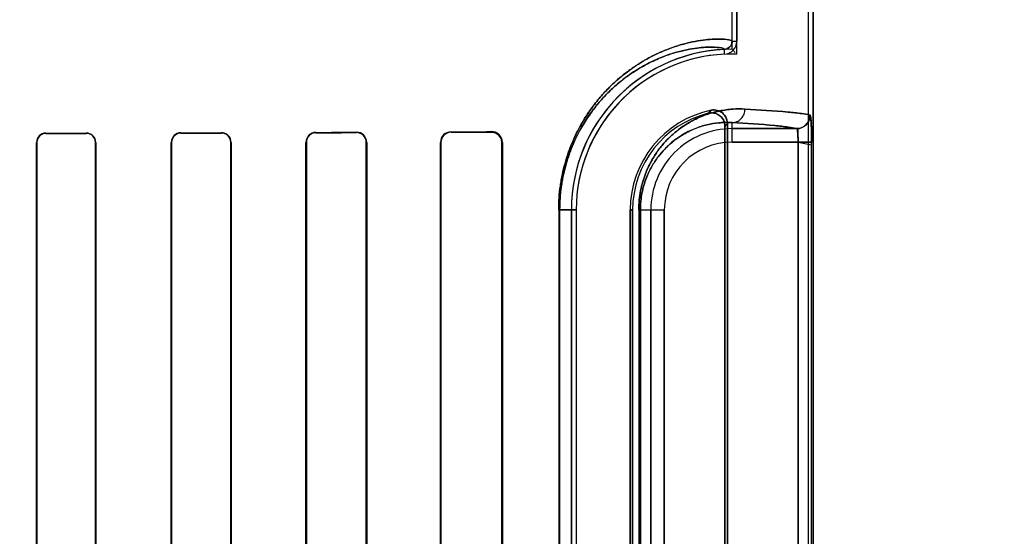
# Model space of a CAD drawing. Header units: millimetres. Extents: x 0 to 297, y 0 to 210.
# Tile 166 of 256: x 59.138 to 59.466, y 157.875 to 158.047. Entities that reach past the tile are written whole.
import ezdxf

# ---------------------------------------------------------------- set-up
doc = ezdxf.new("R2010")
doc.units = ezdxf.units.MM
doc.header["$LTSCALE"] = 16.335
doc.layers.get('0').update_dxf_attribs({"linetype": 'CONTINUOUS'})
for name, color, linetype in [('AXES_REF', 7, 'CONTINUOUS'), ('INTFCLR_1', 7, 'CONTINUOUS'), ('INTFCLR_72935', 7, 'CONTINUOUS')]:
    doc.layers.add(name, color=color, linetype=linetype)

msp = doc.modelspace()

# ---------------------------------------------------------------- linework, layer by layer
at = {"color": 7, "linetype": 'Continuous'}
for radius in [8.7262453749, 8.7255, 8.6696226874]:
    msp.add_circle((57.5376079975, 154.4105885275), radius, dxfattribs=at)
msp.add_arc((57.5376079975, 154.4105885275), 8.64, 278.2771290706, 261.7228709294, dxfattribs=at)
at = {"layer": 'AXES_REF', "color": 9, "linetype": 'Continuous'}
for radius in [7.9600610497, 5.3357191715]:
    msp.add_circle((57.5376079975, 154.4105885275), radius, dxfattribs=at)
at = {"layer": 'INTFCLR_1', "color": 6, "linetype": 'Continuous'}
for p, q in [((59.4006694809, 157.5605757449), (59.4006694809, 159.9635908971)), ((59.4022564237, 157.5605757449), (59.4022564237, 159.9635757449)), ((59.3752564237, 158.0397441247), (59.3752564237, 159.1244073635)), ((59.3768433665, 159.1244073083), (59.3768433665, 158.0397441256)), ((59.3736694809, 157.7387447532), (59.3736694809, 158.0124067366)), ((59.3728820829, 158.0114194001), (59.3728820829, 157.7397320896)), ((59.1435225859, 157.7450757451), (59.1435225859, 158.0060757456)), ((59.1436306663, 157.7450757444), (59.1436306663, 158.0060757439)), ((59.1631277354, 158.0060757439), (59.1631277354, 157.7450757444)), ((59.1632393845, 158.0060757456), (59.1632393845, 157.7450757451)), ((59.1884180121, 157.7450757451), (59.1884180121, 158.0060757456)), ((59.1885339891, 157.7450757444), (59.1885339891, 158.0060757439)), ((59.2082354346, 158.0060757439), (59.2082354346, 157.7450757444)), ((59.2083567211, 158.0060757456), (59.2083567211, 157.7450757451)), ((59.2332836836, 157.7450757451), (59.2332836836, 158.0060757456)), ((59.2334115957, 157.7450757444), (59.2334115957, 158.0060757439)), ((59.2533723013, 158.0060757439), (59.2533723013, 157.7450757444)), ((59.2535086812, 158.0060757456), (59.2535086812, 157.7450757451)), ((59.2781077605, 157.7450757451), (59.2781077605, 158.0060757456)), ((59.27825534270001, 157.7450757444), (59.27825534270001, 158.0060757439)), ((59.2985496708, 158.0060757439), (59.2985496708, 157.7450757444)), ((59.2987128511, 158.0060757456), (59.2987128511, 157.7450757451)), ((59.32172359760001, 157.7675757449), (59.32172359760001, 157.9835757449)), ((59.3233105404, 157.9835757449), (59.3233105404, 157.7675757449)), ((59.3413105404, 157.9835757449), (59.3413105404, 157.7675757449)), ((59.3420979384, 157.7675757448), (59.3420979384, 157.9835757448))]:
    msp.add_line(p, q, dxfattribs=at)
at = {"layer": 'INTFCLR_1', "color": 9, "linetype": 'Continuous'}
for p, q in [((59.3752564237, 158.0397440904), (59.3768433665, 158.0397441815)), ((59.3727623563, 158.0354617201), (59.3726860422, 158.0370468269)), ((59.3752564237, 158.0061536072), (59.3752564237, 158.012672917)), ((59.1466096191, 158.0091691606), (59.1466096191, 158.0090604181)), ((59.1601096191, 158.0090875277), (59.1601096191, 158.0091984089)), ((59.1916096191, 158.0092758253), (59.1916096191, 158.0091588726)), ((59.2051096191, 158.009193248), (59.2051096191, 158.0093133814)), ((59.2366096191, 158.0094130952), (59.2366096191, 158.0092836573)), ((59.2501096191, 158.0093273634), (59.2501096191, 158.0094618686)), ((59.2816096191, 158.0095937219), (59.2816096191, 158.0094434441)), ((59.2951096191, 158.0095004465), (59.2951096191, 158.0096600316)), ((59.3752564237, 158.0106529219), (59.3967568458, 158.0106529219)), ((59.1436306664, 158.0060757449), (59.1435225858, 158.0060757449)), ((59.16323938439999, 158.0060757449), (59.1631277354, 158.0060757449)), ((59.18853398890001, 158.0060757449), (59.1884180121, 158.0060757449)), ((59.2083567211, 158.0060757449), (59.2082354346, 158.0060757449)), ((59.2334115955, 158.0060757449), (59.2332836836, 158.0060757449)), ((59.2535086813, 158.0060757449), (59.25337230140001, 158.0060757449)), ((59.27825534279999, 158.0060757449), (59.2781077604, 158.0060757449)), ((59.2987128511, 158.0060757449), (59.2985496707, 158.0060757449)), ((59.3972415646, 158.0061536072), (59.3752564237, 158.0061536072)), ((59.3972415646, 158.0061536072), (59.3972415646, 157.7449978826)), ((59.4017368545, 157.7449978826), (59.4017368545, 158.0061536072)), ((59.3174752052, 157.9835757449), (59.3174752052, 157.7675757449)), ((59.3174752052, 157.9835757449), (59.3233105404, 157.9835757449)), ((59.31780715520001, 157.7675757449), (59.31780715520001, 157.9835757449)), ((59.3420979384, 157.9835757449), (59.3413105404, 157.9835757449)), ((59.3441701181, 157.9835757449), (59.3441701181, 157.7675757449)), ((59.3441701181, 157.9835757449), (59.3526785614, 157.9835757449)), ((59.3446960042, 157.7675757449), (59.3446960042, 157.9835757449)), ((59.3481792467, 157.7675757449), (59.3481792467, 157.9835757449)), ((59.3526785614, 157.9835757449), (59.3526785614, 157.7675757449))]:
    msp.add_line(p, q, dxfattribs=at)
at = {"layer": 'INTFCLR_1', "color": 7, "linetype": 'Continuous'}
for p, q in [((59.4017368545, 158.0061536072), (59.3972415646, 158.0061536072)), ((59.3972415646, 158.0061536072), (59.401738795, 158.0052841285))]:
    msp.add_line(p, q, dxfattribs=at)
msp.add_lwpolyline([(59.2951096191, 158.0095004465), (59.29523221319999, 158.0094987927), (59.2953558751, 158.0094926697), (59.29548043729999, 158.0094819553), (59.29560670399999, 158.009466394), (59.2957334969, 158.0094459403), (59.2958577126, 158.0094211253), (59.29597825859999, 158.0093924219), (59.2960959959, 158.0093598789), (59.2962108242, 158.0093237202)], dxfattribs=at)
at = {"layer": 'INTFCLR_1', "color": 6, "linetype": 'Continuous'}
for centre, radius, start, end in [((59.3725561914, 158.0397439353), 0.0027002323, 272.7563464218, 0.0032912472), ((59.3725561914, 158.0397439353), 0.0042871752, 272.7563353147, 0.0025427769), ((59.3752564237, 157.9835757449), 0.0535328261, 92.7520534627, 180), ((59.3752564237, 157.9835757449), 0.0519458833, 92.75198979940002, 179.9999985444), ((59.3752564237, 157.9835757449), 0.0339458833, 101.8889191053, 179.9999977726), ((59.3752564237, 157.9835757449), 0.0331584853, 103.8352360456, 180.0000002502), ((59.146616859, 158.0060748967), 0.0030942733, 90.1340613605, 179.9842813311), ((59.14661622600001, 158.0060748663), 0.0029855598, 90.1267893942, 179.9831590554), ((59.1601159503, 158.0060749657), 0.0031234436, 0.0143065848, 90.11613897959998), ((59.16011513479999, 158.006074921), 0.0030126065, 0.0156502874, 90.10490316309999), ((59.1916186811, 158.0060751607), 0.0032006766, 90.16221958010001, 179.9895289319), ((59.1916178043, 158.0060750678), 0.0030838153, 90.15207500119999, 179.9874380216), ((59.205118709, 158.0060753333), 0.0032380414, 0.007295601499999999, 90.16084353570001), ((59.2051173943, 158.0060751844), 0.0031180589, 0.0102802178, 90.14287514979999), ((59.2366217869, 158.0060749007), 0.0033381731, 90.20884474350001, 179.985497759), ((59.2366197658, 158.0060754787), 0.0032081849, 90.1812090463, 179.9952646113), ((59.2501198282, 158.0060747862), 0.0032525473, 0.016870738, 90.17983436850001), ((59.2501225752, 158.0060755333), 0.0033862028, 0.0035926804, 90.2192083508), ((59.2816258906, 158.0060756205), 0.0035181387, 90.2649950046, 179.9979622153), ((59.28162316, 158.006075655), 0.0033678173, 90.2303662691, 179.9984882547), ((59.2951283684, 158.0060755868), 0.0035844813, 0.0025388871, 90.2996967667)]:
    msp.add_arc(centre, radius, start, end, dxfattribs=at)
at = {"layer": 'INTFCLR_1', "color": 9, "linetype": 'Continuous'}
for centre, radius, start, end in [((59.43168811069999, 157.9577317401), 0.08666615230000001, 137.0401801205, 137.955947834), ((59.4314028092, 157.9655569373), 0.0743507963, 140.941146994, 141.9143405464), ((59.3752564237, 157.9835757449), 0.0270771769, 90.0000000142, 180.0000000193), ((59.3752564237, 157.9835757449), 0.0225778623, 90.00000006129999, 179.9999997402)]:
    msp.add_arc(centre, radius, start, end, dxfattribs=at)
at = {"layer": 'INTFCLR_1', "color": 6, "linetype": 'Continuous'}
for major_axis, ratio, start_param, end_param in [((0.4693968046, 0), 0.0034906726, -1.0322457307, -0.9983944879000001), ((0.4963968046, 0), 0.0034906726, -1.0644388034, -1.0330623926), ((0.4693968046, 0), 0.0034906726, -0.9162996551, -0.8795209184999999), ((0.4963968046, 0), 0.0034906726, -0.9573995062, -0.9237350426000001), ((0.4693968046, 0), 0.0034906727, -0.7888979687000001, -0.7475038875), ((0.4963968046, 0), 0.0034906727, -0.8415583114, -0.8044638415), ((0.4693968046, 0), 0.0034906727, -0.642674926, -0.5930216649), ((0.4963968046, 0), 0.0034906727, -0.7121557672, -0.6694696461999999)]:
    msp.add_ellipse((58.9058596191, 158.0105757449), major_axis=major_axis, ratio=ratio, start_param=start_param, end_param=end_param, dxfattribs=at)
at = {"layer": 'INTFCLR_1', "color": 9, "linetype": 'Continuous'}
for points, knots in [([(59.3174752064, 157.9835757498), (59.3174752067, 157.9862652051), (59.3177095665, 157.9896200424), (59.3183321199, 157.9935637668), (59.3188137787, 157.9960642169), (59.3195436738, 157.9990566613), (59.3204399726, 158.0019302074), (59.3212322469, 158.004113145), (59.32241422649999, 158.007094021), (59.323968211, 158.0103453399), (59.3259522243, 158.0137713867), (59.3279002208, 158.0167847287), (59.3299512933, 158.0195264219), (59.3320711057, 158.0220046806), (59.3340973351, 158.0241870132), (59.3374811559, 158.0274373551), (59.34229824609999, 158.0311905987), (59.3471548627, 158.0340863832), (59.3507923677, 158.0358571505), (59.3540283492, 158.0372317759), (59.3577677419, 158.0385195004), (59.3618869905, 158.039549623), (59.3654460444, 158.040149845), (59.368450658, 158.0404392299), (59.3712861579, 158.0405242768), (59.3735055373, 158.0403770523), (59.3748230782, 158.0401151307), (59.375256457, 158.039867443), (59.3752564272, 158.0397441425)], [0, 0, 0, 0, 0.08892935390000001, 0.1106974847, 0.1320156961, 0.1731121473, 0.21247223, 0.2314805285, 0.2498887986, 0.3184980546, 0.3503473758, 0.3807584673, 0.4371051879, 0.4633880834, 0.4885695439, 0.5355476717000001, 0.6184022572, 0.6898557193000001, 0.7220813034, 0.7521202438, 0.8060674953, 0.8526640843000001, 0.8923378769, 0.9253925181, 0.9521389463, 0.9869003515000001, 0.9959229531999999, 1, 1, 1, 1]), ([(59.31780715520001, 157.983575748), (59.3178071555, 157.9861444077), (59.3180299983, 157.9893484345), (59.3186220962, 157.993115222), (59.3190801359, 157.9955031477), (59.3197742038, 157.9983607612), (59.32062657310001, 158.0011049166), (59.3213800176, 158.00318944), (59.3225037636, 158.0060350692), (59.3239811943, 158.009138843), (59.3258678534, 158.0124094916), (59.3277196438, 158.015284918), (59.3296694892, 158.0179009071), (59.3316848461, 158.0202651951), (59.33361058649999, 158.0223461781), (59.3368255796, 158.0254439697), (59.3414022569, 158.0290193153), (59.3460172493, 158.0317752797), (59.3494728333, 158.0334579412), (59.3525455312, 158.0347622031), (59.356095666, 158.0359813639), (59.3600056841, 158.0369519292), (59.3633832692, 158.0375120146), (59.3662328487, 158.0377752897), (59.368925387, 158.0378419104), (59.3710228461, 158.0376848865), (59.3722847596, 158.0374183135), (59.3726864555, 158.0371669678), (59.3726860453, 158.0370468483)], [0, 0, 0, 0, 0.0892203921, 0.1110571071, 0.1324409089, 0.1736583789, 0.2131260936, 0.2321829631, 0.2506359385, 0.3193892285, 0.3512918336, 0.3817450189, 0.4381455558, 0.4644423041, 0.4896300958, 0.5366014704, 0.6193841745, 0.690715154, 0.7228680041, 0.752829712, 0.8066164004, 0.8530538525, 0.8925792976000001, 0.9255035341, 0.9521432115, 0.9868018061, 0.9958277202, 1, 1, 1, 1]), ([(59.3441701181, 157.9835757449), (59.3441701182, 157.9846676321), (59.3442752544, 157.9868225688), (59.3447314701, 157.9899481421), (59.3454374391, 157.9928711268), (59.34633390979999, 157.995543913), (59.3473692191, 157.9979618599), (59.34850147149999, 158.0001380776), (59.349702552, 158.0020971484), (59.3513192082, 158.0043808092), (59.3534153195, 158.0068368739), (59.35565273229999, 158.0089334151), (59.35743683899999, 158.0103619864), (59.3591443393, 158.0115976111), (59.3620089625, 158.0133838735), (59.36608550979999, 158.0152595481), (59.3701564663, 158.0164150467), (59.3732355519, 158.0169408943), (59.3760801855, 158.0172323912), (59.3781843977, 158.0172476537), (59.3795505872, 158.0171722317)], [0, 0, 0, 0, 0.0600364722, 0.1184052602, 0.1734305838, 0.2251527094, 0.2732309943, 0.3179069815, 0.3599202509, 0.3994803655, 0.4716625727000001, 0.5370235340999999, 0.5677436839, 0.5972889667, 0.6528695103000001, 0.7531358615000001, 0.842855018, 0.8846865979, 0.9247668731, 1, 1, 1, 1]), ([(59.3752564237, 158.012672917), (59.37579268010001, 158.0126758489), (59.3769275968, 158.0129088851), (59.3783814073, 158.0139233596), (59.3793321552, 158.0154437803), (59.37954779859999, 158.0166122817), (59.3795505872, 158.0171722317)], [0, 0, 0, 0, 0.2347880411, 0.4924247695, 0.7548388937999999, 1, 1, 1, 1]), ([(59.3795505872, 158.0171722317), (59.3843396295, 158.0169078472), (59.3906598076, 158.0165371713), (59.3978823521, 158.0157671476), (59.4003362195, 158.0153991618), (59.4012477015, 158.0151522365)], [0, 0, 0, 0, 0.6598379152, 0.8700864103, 1, 1, 1, 1]), ([(59.3446960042, 157.9835757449), (59.3446959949, 157.9845274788), (59.3447872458, 157.9864056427), (59.3451830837, 157.9891294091), (59.3457956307, 157.9916760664), (59.3465731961, 157.994003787), (59.34747114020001, 157.9961088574), (59.3484530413, 157.9980028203), (59.3494944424, 157.9997069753), (59.3508953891, 158.0016914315), (59.3527109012, 158.0038235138), (59.3546484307, 158.0056413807), (59.35619274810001, 158.0068778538), (59.357669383, 158.0079458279), (59.36014442, 158.0094862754), (59.3636644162, 158.011096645), (59.3671762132, 158.0120781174), (59.3698288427, 158.0125155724), (59.3722753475, 158.0127500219), (59.3740836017, 158.0127479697), (59.3752564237, 158.012672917)], [0, 0, 0, 0, 0.0604328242, 0.119177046, 0.1745224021, 0.2265289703, 0.2748288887, 0.3196949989, 0.3618754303, 0.4015421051, 0.4738501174, 0.5392506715, 0.5699101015, 0.59942468, 0.6549230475, 0.7547890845, 0.8440278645, 0.8855751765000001, 0.9253762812, 1, 1, 1, 1]), ([(59.3967568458, 158.0106529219), (59.3958538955, 158.0108997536), (59.3934221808, 158.0112678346), (59.3862652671, 158.0120377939), (59.3800021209, 158.0124085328), (59.3752564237, 158.012672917)], [0, 0, 0, 0, 0.1299438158, 0.3401947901, 1, 1, 1, 1])]:
    msp.add_open_spline(points, degree=3, knots=knots, dxfattribs=at)
at = {"layer": 'INTFCLR_1', "color": 6, "linetype": 'Continuous'}
for points, knots in [([(59.3673272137, 158.0157722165), (59.3678062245, 158.0158901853), (59.3688079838, 158.015968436), (59.3702585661, 158.0155947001), (59.3715065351, 158.0147708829), (59.3725706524, 158.0133985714), (59.3728820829, 158.0121523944), (59.3728820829, 158.0114194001)], [0, 0, 0, 0, 0.1831388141, 0.3651957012, 0.546523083, 0.7278870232, 1, 1, 1, 1]), ([(59.3736694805, 158.0124067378), (59.3736694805, 158.0128897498), (59.3735138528, 158.013863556), (59.3728246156, 158.0151654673), (59.3717582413, 158.0161815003), (59.3702146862, 158.0169010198), (59.3689619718, 158.0169405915), (59.3682630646, 158.0167934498)], [0, 0, 0, 0, 0.182711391, 0.3654389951, 0.5479258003, 0.7298252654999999, 1, 1, 1, 1]), ([(59.4012477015, 158.0151522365), (59.4012467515, 158.0142964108), (59.4007941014, 158.0127897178), (59.3991166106, 158.011108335), (59.3976113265, 158.0106538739), (59.3967568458, 158.0106529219)], [0, 0, 0, 0, 0.3682330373, 0.6323456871, 1, 1, 1, 1]), ([(59.3967568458, 158.0106529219), (59.3972373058, 158.0105877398), (59.3970520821, 158.0090506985), (59.3972704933, 158.0077719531), (59.3972448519, 158.0066835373), (59.3972415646, 158.0061536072)], [0, 0, 0, 0, 0.3195498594, 0.6507406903, 1, 1, 1, 1])]:
    msp.add_open_spline(points, degree=3, knots=knots, dxfattribs=at)
at = {"layer": 'INTFCLR_1', "color": 7, "linetype": 'Continuous'}
for points, knots in [([(59.401738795, 158.0052841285), (59.4017413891, 158.0058636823), (59.40173574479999, 158.0070159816), (59.4017228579, 158.0087053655), (59.4016943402, 158.0101874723), (59.4016569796, 158.0114270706), (59.4016121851, 158.0125081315), (59.4015505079, 158.0134821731), (59.4014792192, 158.014345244), (59.4013832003, 158.014815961), (59.4013205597, 158.0151324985), (59.4012477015, 158.0151522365)], [0, 0, 0, 0, 0.1753904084, 0.3487046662, 0.5113042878, 0.6238686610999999, 0.7243020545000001, 0.8377938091, 0.9227224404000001, 0.9771563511, 1, 1, 1, 1]), ([(59.4012477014, 158.0151522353), (59.40139427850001, 158.0146602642), (59.4015753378, 158.0136060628), (59.4016395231, 158.0118195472), (59.4017245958, 158.0093203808), (59.4017368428, 158.0073799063), (59.4017368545, 158.0061536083)], [0, 0, 0, 0, 0.1687055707, 0.355605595, 0.5925886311, 1, 1, 1, 1]), ([(59.2951096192, 158.0095004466), (59.2955594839, 158.0094942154), (59.2965771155, 158.0093066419), (59.2980602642, 158.008212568), (59.2985534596, 158.006843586), (59.2985496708, 158.0060757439)], [0, 0, 0, 0, 0.2535538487, 0.5672631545, 1, 1, 1, 1]), ([(59.2962108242, 158.0093237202), (59.2967854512, 158.0091316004), (59.2980164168, 158.0083212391), (59.2985496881, 158.006870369), (59.2985496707, 158.0060757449)], [0, 0, 0, 0, 0.4326208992, 1, 1, 1, 1])]:
    msp.add_open_spline(points, degree=3, knots=knots, dxfattribs=at)
at = {"layer": 'INTFCLR_72935', "color": 6, "linetype": 'Continuous'}
for p, q in [((59.4006694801, 157.5605757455), (59.4006694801, 159.9636060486)), ((59.4022564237, 159.9635757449), (59.4022564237, 157.5605757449)), ((59.376843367, 158.0354973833), (59.376843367, 159.1286541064)), ((59.3752564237, 158.037108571), (59.3752564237, 159.1270429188)), ((59.3752564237, 158.0371085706), (59.37631957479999, 158.0360346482)), ((59.3736694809, 158.0124067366), (59.3736694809, 157.7387447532)), ((59.3728820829, 157.7397320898), (59.3728820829, 158.0114194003)), ((59.1435225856, 158.0060757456), (59.1435225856, 157.7450757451)), ((59.14363066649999, 158.0060757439), (59.14363066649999, 157.7450757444)), ((59.16312773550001, 157.7450757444), (59.16312773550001, 158.0060757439)), ((59.16323938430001, 157.7450757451), (59.16323938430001, 158.0060757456)), ((59.1884180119, 158.0060757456), (59.1884180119, 157.7450757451)), ((59.18853398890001, 158.0060757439), (59.18853398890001, 157.7450757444)), ((59.2082354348, 157.7450757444), (59.2082354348, 158.0060757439)), ((59.2083567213, 157.7450757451), (59.2083567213, 158.0060757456)), ((59.2332836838, 158.0060757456), (59.2332836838, 157.7450757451)), ((59.2334115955, 158.0060757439), (59.2334115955, 157.7450757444)), ((59.25337230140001, 157.7450757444), (59.25337230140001, 158.0060757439)), ((59.2535086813, 157.7450757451), (59.2535086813, 158.0060757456)), ((59.2781077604, 158.0060757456), (59.2781077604, 157.7450757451)), ((59.2782553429, 158.0060757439), (59.2782553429, 157.7450757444)), ((59.2985496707, 157.7450757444), (59.2985496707, 158.0060757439)), ((59.2987128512, 157.7450757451), (59.2987128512, 158.0060757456)), ((59.32172359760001, 157.9835757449), (59.32172359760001, 157.7675757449)), ((59.3233105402, 157.9835757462), (59.3233105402, 157.7675757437)), ((59.3413105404, 157.7675757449), (59.3413105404, 157.9835757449)), ((59.3420979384, 157.983575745), (59.3420979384, 157.7675757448))]:
    msp.add_line(p, q, dxfattribs=at)
at = {"layer": 'INTFCLR_72935', "color": 9, "linetype": 'Continuous'}
for p, q in [((59.3752564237, 158.0061536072), (59.3752564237, 158.012672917)), ((59.1466096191, 158.0090604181), (59.1466096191, 158.0091691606)), ((59.1601096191, 158.0091984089), (59.1601096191, 158.0090875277)), ((59.1916096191, 158.0091588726), (59.1916096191, 158.0092758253)), ((59.2051096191, 158.0093133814), (59.2051096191, 158.009193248)), ((59.2366096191, 158.0092836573), (59.2366096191, 158.0094130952)), ((59.2501096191, 158.0094618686), (59.2501096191, 158.0093273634)), ((59.2816096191, 158.0094434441), (59.2816096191, 158.0095937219)), ((59.2951096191, 158.0096600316), (59.2951096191, 158.0095004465)), ((59.3967568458, 158.0106529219), (59.3752564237, 158.0106529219)), ((59.1435225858, 158.0060757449), (59.1436306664, 158.0060757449)), ((59.1631277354, 158.0060757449), (59.16323938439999, 158.0060757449)), ((59.1884180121, 158.0060757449), (59.18853398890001, 158.0060757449)), ((59.2082354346, 158.0060757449), (59.2083567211, 158.0060757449)), ((59.2332836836, 158.0060757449), (59.2334115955, 158.0060757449)), ((59.25337230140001, 158.0060757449), (59.2535086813, 158.0060757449)), ((59.2781077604, 158.0060757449), (59.27825534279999, 158.0060757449)), ((59.2985496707, 158.0060757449), (59.2987128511, 158.0060757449)), ((59.3752564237, 158.0061536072), (59.4017368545, 158.0061536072)), ((59.3972415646, 157.7449978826), (59.3972415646, 158.0061536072)), ((59.4017368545, 157.7449978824), (59.4017368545, 158.0061536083)), ((59.3233105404, 157.9835757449), (59.3174752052, 157.9835757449)), ((59.3174752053, 157.9835757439), (59.3174752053, 157.7675757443)), ((59.31780715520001, 157.9835757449), (59.31780715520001, 157.7675757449)), ((59.3413105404, 157.9835757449), (59.3420979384, 157.9835757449)), ((59.3441701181, 157.983575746), (59.3441701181, 157.7675757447)), ((59.3441701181, 157.9835757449), (59.3526785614, 157.9835757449)), ((59.3446960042, 157.9835757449), (59.3446960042, 157.7675757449)), ((59.3481792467, 157.9835757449), (59.3481792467, 157.7675757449)), ((59.3526785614, 157.7675757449), (59.3526785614, 157.9835757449))]:
    msp.add_line(p, q, dxfattribs=at)
at = {"layer": 'INTFCLR_72935', "color": 7, "linetype": 'Continuous'}
for points in [[(59.2951096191, 158.0096600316), (59.29524870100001, 158.009658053), (59.2953839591, 158.0096509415), (59.2955152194, 158.0096391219), (59.2956418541, 158.0096230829), (59.2957642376, 158.0096031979), (59.2958837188, 158.0095795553), (59.29600067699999, 158.0095522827), (59.296114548, 158.0095217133), (59.2962252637, 158.0094880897)], [(59.2962061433, 158.0093252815), (59.2960936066, 158.0093605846), (59.2959785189, 158.0093923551), (59.2958609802, 158.0094204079), (59.2957411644, 158.0094445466), (59.2956191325, 158.0094646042), (59.29549482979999, 158.0094804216), (59.2953683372, 158.0094918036), (59.2952398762, 158.0094985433), (59.2951096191, 158.0095004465)]]:
    msp.add_lwpolyline(points, dxfattribs=at)
at = {"layer": 'INTFCLR_72935', "color": 6, "linetype": 'Continuous'}
for centre, radius, start, end in [((59.3752564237, 157.9835757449), 0.0535328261, 90, 180), ((59.3752564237, 157.9835757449), 0.0519458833, 88.24934531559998, 179.9999985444), ((59.3752564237, 157.9835757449), 0.0339458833, 101.8889191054, 179.9999977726), ((59.3752564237, 157.9835757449), 0.0331584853, 103.835236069, 179.9999998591), ((59.14661619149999, 158.0060755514), 0.0030936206, 90.12172335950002, 179.9964026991), ((59.1601165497, 158.0060755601), 0.0031228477, 0.003402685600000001, 90.12715553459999), ((59.160115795, 158.0060755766), 0.00301195, 0.003182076, 90.1174825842), ((59.1916182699, 158.0060755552), 0.0032002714, 90.15488109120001, 179.9965916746), ((59.1916172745, 158.0060755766), 0.0030832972, 90.14225915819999, 179.9968906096), ((59.2051188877, 158.0060755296), 0.0032378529, 0.0038213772, 90.16401277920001), ((59.2051177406, 158.0060755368), 0.0031177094, 0.0038051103, 90.14925252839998), ((59.23662122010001, 158.0060755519), 0.0033375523, 90.19915306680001, 179.9966751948), ((59.236619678, 158.0060755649), 0.0032080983, 90.17964890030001, 179.9968037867), ((59.2501224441, 158.0060756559), 0.0033862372, 0.0015176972, 90.2170020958), ((59.2501204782, 158.006075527), 0.0032518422, 0.0038206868, 90.1913317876), ((59.2816259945, 158.0060754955), 0.00351825, 90.2666752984, 179.9959278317), ((59.2816231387, 158.0060756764), 0.0033677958, 90.2300081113, 179.9988519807)]:
    msp.add_arc(centre, radius, start, end, dxfattribs=at)
at = {"layer": 'INTFCLR_72935', "color": 9, "linetype": 'Continuous'}
for centre, radius, start, end in [((59.431688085, 157.9577317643), 0.08666611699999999, 137.040180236, 137.9559483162), ((59.4314027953, 157.9655569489), 0.0743507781, 140.9411471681, 141.9143409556), ((59.3752564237, 157.9835757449), 0.0270771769, 89.9999999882, 180), ((59.3752564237, 157.9835757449), 0.0225778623, 90.00000006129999, 179.9999997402)]:
    msp.add_arc(centre, radius, start, end, dxfattribs=at)
at = {"layer": 'INTFCLR_72935', "color": 7, "linetype": 'Continuous'}
msp.add_arc((59.39674637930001, 158.01515363), 0.004501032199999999, 270.1332431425, 359.9822628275, dxfattribs=at)
at = {"layer": 'INTFCLR_72935', "color": 6, "linetype": 'Continuous'}
for major_axis, ratio, start_param, end_param in [((0.4693968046, 0), 0.0034906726, -1.0322457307, -0.9983944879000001), ((0.4963968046, 0), 0.0034906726, -1.0644388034, -1.0330623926), ((0.4693968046, 0), 0.0034906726, -0.9162996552, -0.8795209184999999), ((0.4963968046, 0), 0.0034906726, -0.9573995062, -0.9237350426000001), ((0.4693968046, 0), 0.0034906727, -0.7888979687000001, -0.7475038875), ((0.4963968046, 0), 0.0034906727, -0.8415583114, -0.8044638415), ((0.4693968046, 0), 0.0034906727, -0.642674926, -0.5930216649), ((0.4963968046, 0), 0.0034906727, -0.7121557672, -0.6694696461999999)]:
    msp.add_ellipse((58.9058596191, 158.0105757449), major_axis=major_axis, ratio=ratio, start_param=start_param, end_param=end_param, dxfattribs=at)
at = {"layer": 'INTFCLR_72935', "color": 9, "linetype": 'Continuous'}
for points, knots in [([(59.3752564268, 158.0397441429), (59.3752564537, 158.0398689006), (59.3748157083, 158.0401175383), (59.3734881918, 158.0403794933), (59.3712536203, 158.0405251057), (59.368410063, 158.0404363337), (59.3654107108, 158.040144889), (59.3618644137, 158.0395443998), (59.3585755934, 158.0387209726), (59.3556818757, 158.0378011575), (59.35239414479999, 158.0365882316), (59.34795499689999, 158.0345613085), (59.3434472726, 158.0318769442), (59.3402019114, 158.0295277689), (59.3382359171, 158.02795272), (59.3361618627, 158.0261698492), (59.3335356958, 158.0236479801), (59.3304306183, 158.0201632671), (59.3279332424, 158.0168311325), (59.325985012, 158.0138250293), (59.3239936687, 158.0103948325), (59.3221846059, 158.0066181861), (59.3208327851, 158.0030625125), (59.3201039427, 158.0008530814), (59.3194110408, 157.9985110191), (59.31881772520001, 157.9960828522), (59.3183341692, 157.9935757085), (59.3177100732, 157.9896265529), (59.3174752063, 157.9862682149), (59.3174752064, 157.9835757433)], [0, 0, 0, 0, 0.004125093, 0.0132564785, 0.0482716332, 0.0750900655, 0.1080986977, 0.1475742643, 0.1940030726, 0.220035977, 0.2479478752, 0.3098346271, 0.3811008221, 0.4210070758, 0.4422222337, 0.4643790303, 0.5114245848, 0.5624876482, 0.6185464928, 0.6489140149, 0.6808923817, 0.7496495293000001, 0.7870559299, 0.8066095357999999, 0.8265636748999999, 0.8678037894, 0.8891910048, 0.9109738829, 1, 1, 1, 1]), ([(59.372686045, 158.0370468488), (59.3726864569, 158.0371683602), (59.37227785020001, 158.03742082), (59.3710063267, 158.0376872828), (59.3688945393, 158.0378429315), (59.3661943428, 158.0377727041), (59.3633497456, 158.0375074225), (59.3599842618, 158.0369470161), (59.3568628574, 158.0361712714), (59.3541158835, 158.0353014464), (59.3509936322, 158.0341519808), (59.3467767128, 158.0322267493), (59.3424949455, 158.0296730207), (59.3394121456, 158.0274364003), (59.33754410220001, 158.0259359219), (59.33557277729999, 158.0242365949), (59.3330764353, 158.021831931), (59.3301248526, 158.0185081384), (59.3277510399, 158.0153292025), (59.3258990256, 158.0124606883), (59.3240053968, 158.0091860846), (59.3222853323, 158.005580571), (59.3210001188, 158.0021861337), (59.3203070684, 158.0000764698), (59.3196481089, 157.9978398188), (59.3190838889, 157.9955209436), (59.3186240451, 157.9931266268), (59.3180304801, 157.9893546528), (59.3178071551, 157.9861472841), (59.31780715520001, 157.9835757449)], [0, 0, 0, 0, 0.004220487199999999, 0.0133545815, 0.04826561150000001, 0.0749769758, 0.1078554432, 0.1471834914, 0.1934537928, 0.2194060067, 0.2472383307, 0.308975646, 0.380119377, 0.4199814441, 0.4411803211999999, 0.4633254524, 0.5103642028, 0.5614471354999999, 0.617559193, 0.6479685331, 0.6800001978, 0.7489013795, 0.7864009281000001, 0.8060068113, 0.826016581, 0.8673780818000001, 0.888831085, 0.9106825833, 1, 1, 1, 1]), ([(59.3795505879, 158.0171722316), (59.3781877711, 158.0172474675), (59.37533367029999, 158.0172273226), (59.3708888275, 158.0166199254), (59.3661227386, 158.0152732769), (59.3620389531, 158.0134003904), (59.3586910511, 158.0113167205), (59.3565420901, 158.0096807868), (59.3548263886, 158.0081593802), (59.3530405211, 158.0063974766), (59.3508351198, 158.0038138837), (59.3488518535, 158.0008055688), (59.3473879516, 157.9980020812), (59.3463463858, 157.9955772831), (59.3454440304, 157.9928949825), (59.3447365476, 157.989973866), (59.3442766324, 157.9868389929), (59.3441701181, 157.9846796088), (59.3441701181, 157.9835757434)], [0, 0, 0, 0, 0.0750536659, 0.1564805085, 0.2459796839, 0.3464559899, 0.4023291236, 0.4625807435, 0.4947026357, 0.5283756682, 0.6004715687, 0.6810517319, 0.7259046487, 0.7742538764, 0.8260146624, 0.8813433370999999, 0.9392998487, 1, 1, 1, 1]), ([(59.3752564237, 158.012672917), (59.37579268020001, 158.0126758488), (59.3769275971, 158.012908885), (59.378381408, 158.0139233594), (59.3793321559, 158.0154437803), (59.37954779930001, 158.0166122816), (59.3795505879, 158.0171722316)], [0, 0, 0, 0, 0.234788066, 0.4924248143, 0.7548389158, 1, 1, 1, 1]), ([(59.4012477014, 158.0151522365), (59.4003362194, 158.0153991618), (59.397882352, 158.0157671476), (59.3906598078, 158.0165371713), (59.38433963, 158.0169078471), (59.3795505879, 158.0171722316)], [0, 0, 0, 0, 0.1299135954, 0.3401620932, 1, 1, 1, 1]), ([(59.3752564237, 158.012672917), (59.3740864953, 158.0127477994), (59.3716332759, 158.0127509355), (59.3678067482, 158.0122516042), (59.3636965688, 158.0111084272), (59.36017030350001, 158.0095005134), (59.357277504, 158.0077033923), (59.3554184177, 158.0062886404), (59.3539337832, 158.0049710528), (59.352386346, 158.0034421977), (59.3504744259, 158.0011972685), (59.3487563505, 157.9985823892), (59.34748740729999, 157.9961440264), (59.3465841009, 157.9940332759), (59.3458013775, 157.9916967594), (59.3451874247, 157.9891514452), (59.34478845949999, 157.9864198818), (59.34469594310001, 157.9845379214), (59.3446960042, 157.9835757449)], [0, 0, 0, 0, 0.0744459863, 0.1553115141, 0.2443281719, 0.3444036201, 0.400194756, 0.4603491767, 0.492487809, 0.5261985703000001, 0.5984270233, 0.6792967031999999, 0.7242751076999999, 0.7728542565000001, 0.8249392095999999, 0.8805747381, 0.9388989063, 1, 1, 1, 1]), ([(59.3752564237, 158.012672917), (59.3800021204, 158.0124085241), (59.3862653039, 158.0120377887), (59.3934222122, 158.0112678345), (59.395853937, 158.0108997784), (59.3967568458, 158.0106529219)], [0, 0, 0, 0, 0.6598051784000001, 0.8700608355, 1, 1, 1, 1])]:
    msp.add_open_spline(points, degree=3, knots=knots, dxfattribs=at)
at = {"layer": 'INTFCLR_72935', "color": 6, "linetype": 'Continuous'}
for points, knots in [([(59.3752564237, 158.0397441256), (59.3752564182, 158.0392362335), (59.3748765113, 158.0378813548), (59.3735079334, 158.037086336), (59.3726860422, 158.0370468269)], [0, 0, 0, 0, 0.3816636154, 1, 1, 1, 1]), ([(59.3728820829, 158.0114194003), (59.3728820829, 158.0119127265), (59.3727185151, 158.0129041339), (59.372008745, 158.0142232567), (59.3709104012, 158.0152380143), (59.3693234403, 158.0159430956), (59.3680389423, 158.015947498), (59.3673272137, 158.0157722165)], [0, 0, 0, 0, 0.1831398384, 0.3651953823, 0.546521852, 0.727886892, 1, 1, 1, 1]), ([(59.3682630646, 158.0167934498), (59.3687357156, 158.0168929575), (59.3697206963, 158.0169412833), (59.3711366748, 158.016535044), (59.3723506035, 158.0157008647), (59.3733726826, 158.0143386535), (59.3736694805, 158.0131209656), (59.3736694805, 158.0124067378)], [0, 0, 0, 0, 0.1827114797, 0.3654396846, 0.547926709, 0.7298253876, 1, 1, 1, 1]), ([(59.146609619, 158.0090604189), (59.1459890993, 158.0090592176), (59.14443287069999, 158.0085762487), (59.14363066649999, 158.0069720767), (59.14363066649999, 158.0060757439)], [0, 0, 0, 0, 0.4090841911, 1, 1, 1, 1])]:
    msp.add_open_spline(points, degree=3, knots=knots, dxfattribs=at)
at = {"layer": 'INTFCLR_72935', "color": 7, "linetype": 'Continuous'}
for points, knots in [([(59.39670239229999, 158.0106814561), (59.3975588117, 158.0106773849), (59.3990723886, 158.0111298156), (59.4007522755, 158.0128270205), (59.4011967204, 158.0143467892), (59.4011926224, 158.0152092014)], [0, 0, 0, 0, 0.366733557, 0.6307002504, 1, 1, 1, 1]), ([(59.4011926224, 158.0152092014), (59.4012786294, 158.0153116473), (59.4014584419, 158.0145331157), (59.4015388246, 158.0135934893), (59.4016652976, 158.0115242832), (59.4017076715, 158.0095316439), (59.40173230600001, 158.0078671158), (59.4017368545, 158.006732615), (59.4017368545, 158.00615361)], [0, 0, 0, 0, 0.0440197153, 0.1339656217, 0.4566814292, 0.6255919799, 0.8094559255, 1, 1, 1, 1]), ([(59.4017368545, 158.0061536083), (59.401736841, 158.0069855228), (59.4017287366, 158.008585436), (59.401675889, 158.0108276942), (59.4016135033, 158.0130061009), (59.4014332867, 158.0144029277), (59.4012477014, 158.0151522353)], [0, 0, 0, 0, 0.2764959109, 0.5316625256, 0.7456761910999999, 1, 1, 1, 1]), ([(59.2987128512, 158.0060757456), (59.2987128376, 158.0066439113), (59.2984473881, 158.0077180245), (59.2972499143, 158.0091972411), (59.29591067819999, 158.0096500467), (59.2951096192, 158.0096600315)], [0, 0, 0, 0, 0.3057548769, 0.5688815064, 1, 1, 1, 1]), ([(59.2985496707, 158.0060757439), (59.2985498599, 158.006671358), (59.2982396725, 158.007816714), (59.2969753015, 158.0091511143), (59.29576287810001, 158.0094894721), (59.29510961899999, 158.0095004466)], [0, 0, 0, 0, 0.3351506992, 0.6323607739, 1, 1, 1, 1]), ([(59.2985496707, 158.0060757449), (59.2985496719, 158.0065302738), (59.2982827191, 158.0079331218), (59.29709814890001, 158.0090284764), (59.2962061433, 158.0093252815)], [0, 0, 0, 0, 0.3259164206, 1, 1, 1, 1]), ([(59.3972415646, 158.0061536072), (59.3972415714, 158.0064431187), (59.3972357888, 158.0072517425), (59.3971780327, 158.008698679), (59.3971017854, 158.0095465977), (59.3968907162, 158.0107931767), (59.39670239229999, 158.0106814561)], [0, 0, 0, 0, 0.188311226, 0.5371313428, 0.8575728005, 1, 1, 1, 1]), ([(59.3972415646, 158.0061536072), (59.3972415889, 158.0066684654), (59.39725811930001, 158.0076857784), (59.3970460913, 158.0089851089), (59.397299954, 158.0105789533), (59.3967568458, 158.0106529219)], [0, 0, 0, 0, 0.3396962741, 0.6383566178, 1, 1, 1, 1])]:
    msp.add_open_spline(points, degree=3, knots=knots, dxfattribs=at)

doc.saveas('drawing.dxf')
